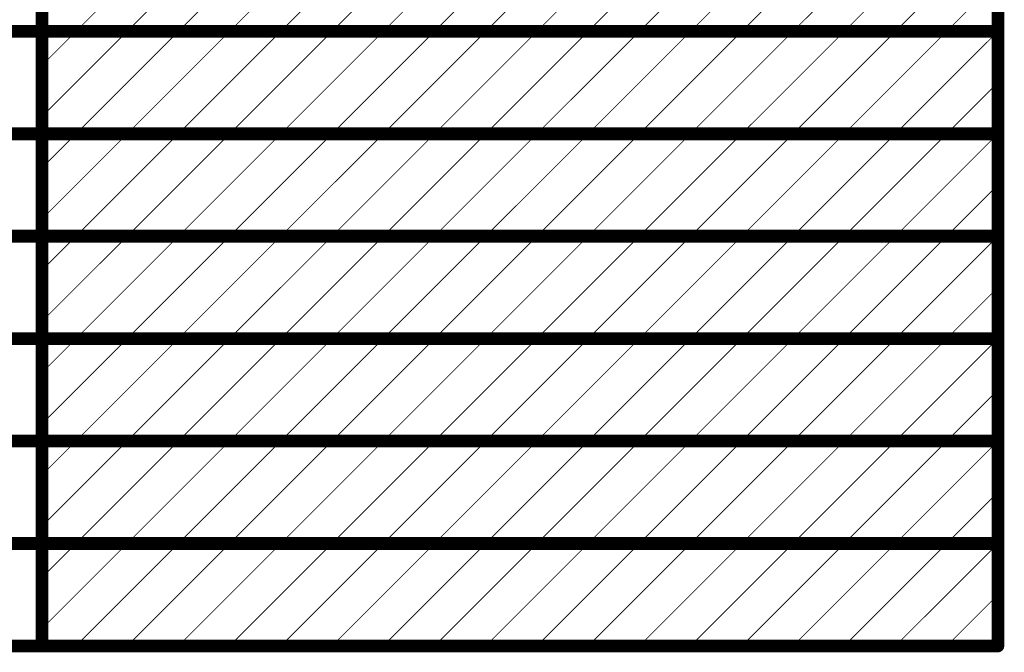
# Model space of a CAD drawing. Header units: inches. Extents: x -0.03 to 9.71, y 0 to 4.44.
# Tile 116 of 117: x 8.56 to 9.71, y 1.14 to 1.88. Entities that reach past the tile are written whole.
import ezdxf

# ---------------------------------------------------------------- set-up
doc = ezdxf.new("R2010")
doc.units = ezdxf.units.IN
doc.header["$MEASUREMENT"] = 0
doc.layers.add('Fabrication', color=76, linetype='Continuous')

msp = doc.modelspace()

# ---------------------------------------------------------------- linework, layer by layer
at = {"layer": 'Fabrication'}
for points, const_width in [([(8.5847, 1.15), (8.5847, 2.59)], 0.015), ([(9.7044, 1.15), (9.7044, 2.59)], 0.015), ([(8.6244, 1.87), (8.7444, 1.99)], 0.001), ([(8.6844, 1.87), (8.8044, 1.99)], 0.001), ([(8.7444, 1.87), (8.8644, 1.99)], 0.001), ([(8.8044, 1.87), (8.9244, 1.99)], 0.001), ([(8.8644, 1.87), (8.9844, 1.99)], 0.001), ([(8.9244, 1.87), (9.0444, 1.99)], 0.001), ([(8.9844, 1.87), (9.1044, 1.99)], 0.001), ([(9.0444, 1.87), (9.1644, 1.99)], 0.001), ([(9.1044, 1.87), (9.2244, 1.99)], 0.001), ([(9.1644, 1.87), (9.2844, 1.99)], 0.001), ([(9.2244, 1.87), (9.3444, 1.99)], 0.001), ([(9.2844, 1.87), (9.4044, 1.99)], 0.001), ([(9.3444, 1.87), (9.4644, 1.99)], 0.001), ([(9.4044, 1.87), (9.5244, 1.99)], 0.001), ([(9.4644, 1.87), (9.5844, 1.99)], 0.001), ([(9.5244, 1.87), (9.6444, 1.99)], 0.001), ([(9.5844, 1.87), (9.7044, 1.99)], 0.001), ([(9.6444, 1.87), (9.7044, 1.93)], 0.001), ([(8.0148, 1.87), (8.5847, 1.87)], 0.015), ([(8.5847, 1.87), (9.7044, 1.87)], 0.015), ([(8.5847, 1.7703), (8.6844, 1.87)], 0.001), ([(8.5847, 1.8303), (8.6244, 1.87)], 0.001), ([(8.6244, 1.75), (8.7444, 1.87)], 0.001), ([(8.6844, 1.75), (8.8044, 1.87)], 0.001), ([(8.7444, 1.75), (8.8644, 1.87)], 0.001), ([(8.8044, 1.75), (8.9244, 1.87)], 0.001), ([(8.8644, 1.75), (8.9844, 1.87)], 0.001), ([(8.9244, 1.75), (9.0444, 1.87)], 0.001), ([(8.9844, 1.75), (9.1044, 1.87)], 0.001), ([(9.0444, 1.75), (9.1644, 1.87)], 0.001), ([(9.1044, 1.75), (9.2244, 1.87)], 0.001), ([(9.1644, 1.75), (9.2844, 1.87)], 0.001), ([(9.2244, 1.75), (9.3444, 1.87)], 0.001), ([(9.2844, 1.75), (9.4044, 1.87)], 0.001), ([(9.3444, 1.75), (9.4644, 1.87)], 0.001), ([(9.4044, 1.75), (9.5244, 1.87)], 0.001), ([(9.4644, 1.75), (9.5844, 1.87)], 0.001), ([(9.5244, 1.75), (9.6444, 1.87)], 0.001), ([(9.5844, 1.75), (9.7044, 1.87)], 0.001), ([(9.6444, 1.75), (9.7044, 1.81)], 0.001), ([(8.0148, 1.75), (8.5847, 1.75)], 0.015), ([(8.5847, 1.75), (9.7044, 1.75)], 0.015), ([(8.5847, 1.6503), (8.6844, 1.75)], 0.001), ([(8.5847, 1.7103), (8.6244, 1.75)], 0.001), ([(8.6244, 1.63), (8.7444, 1.75)], 0.001), ([(8.6844, 1.63), (8.8044, 1.75)], 0.001), ([(8.7444, 1.63), (8.8644, 1.75)], 0.001), ([(8.8044, 1.63), (8.9244, 1.75)], 0.001), ([(8.8644, 1.63), (8.9844, 1.75)], 0.001), ([(8.9244, 1.63), (9.0444, 1.75)], 0.001), ([(8.9844, 1.63), (9.1044, 1.75)], 0.001), ([(9.0444, 1.63), (9.1644, 1.75)], 0.001), ([(9.1044, 1.63), (9.2244, 1.75)], 0.001), ([(9.1644, 1.63), (9.2844, 1.75)], 0.001), ([(9.2244, 1.63), (9.3444, 1.75)], 0.001), ([(9.2844, 1.63), (9.4044, 1.75)], 0.001), ([(9.3444, 1.63), (9.4644, 1.75)], 0.001), ([(9.4044, 1.63), (9.5244, 1.75)], 0.001), ([(9.4644, 1.63), (9.5844, 1.75)], 0.001), ([(9.5244, 1.63), (9.6444, 1.75)], 0.001), ([(9.5844, 1.63), (9.7044, 1.75)], 0.001), ([(9.6444, 1.63), (9.7044, 1.69)], 0.001), ([(8.0148, 1.63), (8.5847, 1.63)], 0.015), ([(8.5847, 1.63), (9.7044, 1.63)], 0.015), ([(8.5847, 1.5303), (8.6844, 1.63)], 0.001), ([(8.5847, 1.5903), (8.6244, 1.63)], 0.001), ([(8.6244, 1.51), (8.7444, 1.63)], 0.001), ([(8.6844, 1.51), (8.8044, 1.63)], 0.001), ([(8.7444, 1.51), (8.8644, 1.63)], 0.001), ([(8.8044, 1.51), (8.9244, 1.63)], 0.001), ([(8.8644, 1.51), (8.9844, 1.63)], 0.001), ([(8.9244, 1.51), (9.0444, 1.63)], 0.001), ([(8.9844, 1.51), (9.1044, 1.63)], 0.001), ([(9.0444, 1.51), (9.1644, 1.63)], 0.001), ([(9.1044, 1.51), (9.2244, 1.63)], 0.001), ([(9.1644, 1.51), (9.2844, 1.63)], 0.001), ([(9.2244, 1.51), (9.3444, 1.63)], 0.001), ([(9.2844, 1.51), (9.4044, 1.63)], 0.001), ([(9.3444, 1.51), (9.4644, 1.63)], 0.001), ([(9.4044, 1.51), (9.5244, 1.63)], 0.001), ([(9.4644, 1.51), (9.5844, 1.63)], 0.001), ([(9.5244, 1.51), (9.6444, 1.63)], 0.001), ([(9.5844, 1.51), (9.7044, 1.63)], 0.001), ([(9.6444, 1.51), (9.7044, 1.57)], 0.001), ([(8.0148, 1.51), (8.5847, 1.51)], 0.015), ([(8.5847, 1.51), (9.7044, 1.51)], 0.015), ([(8.5847, 1.4103), (8.6844, 1.51)], 0.001), ([(8.5847, 1.4703), (8.6244, 1.51)], 0.001), ([(8.6244, 1.39), (8.7444, 1.51)], 0.001), ([(8.6844, 1.39), (8.8044, 1.51)], 0.001), ([(8.7444, 1.39), (8.8644, 1.51)], 0.001), ([(8.8044, 1.39), (8.9244, 1.51)], 0.001), ([(8.8644, 1.39), (8.9844, 1.51)], 0.001), ([(8.9244, 1.39), (9.0444, 1.51)], 0.001), ([(8.9844, 1.39), (9.1044, 1.51)], 0.001), ([(9.0444, 1.39), (9.1644, 1.51)], 0.001), ([(9.1044, 1.39), (9.2244, 1.51)], 0.001), ([(9.1644, 1.39), (9.2844, 1.51)], 0.001), ([(9.2244, 1.39), (9.3444, 1.51)], 0.001), ([(9.2844, 1.39), (9.4044, 1.51)], 0.001), ([(9.3444, 1.39), (9.4644, 1.51)], 0.001), ([(9.4044, 1.39), (9.5244, 1.51)], 0.001), ([(9.4644, 1.39), (9.5844, 1.51)], 0.001), ([(9.5244, 1.39), (9.6444, 1.51)], 0.001), ([(9.5844, 1.39), (9.7044, 1.51)], 0.001), ([(9.6444, 1.39), (9.7044, 1.45)], 0.001), ([(8.0148, 1.39), (8.5847, 1.39)], 0.015), ([(8.5847, 1.39), (9.7044, 1.39)], 0.015), ([(8.5847, 1.2903), (8.6844, 1.39)], 0.001), ([(8.5847, 1.3503), (8.6244, 1.39)], 0.001), ([(8.6244, 1.27), (8.7444, 1.39)], 0.001), ([(8.6844, 1.27), (8.8044, 1.39)], 0.001), ([(8.7444, 1.27), (8.8644, 1.39)], 0.001), ([(8.8044, 1.27), (8.9244, 1.39)], 0.001), ([(8.8644, 1.27), (8.9844, 1.39)], 0.001), ([(8.9244, 1.27), (9.0444, 1.39)], 0.001), ([(8.9844, 1.27), (9.1044, 1.39)], 0.001), ([(9.0444, 1.27), (9.1644, 1.39)], 0.001), ([(9.1044, 1.27), (9.2244, 1.39)], 0.001), ([(9.1644, 1.27), (9.2844, 1.39)], 0.001), ([(9.2244, 1.27), (9.3444, 1.39)], 0.001), ([(9.2844, 1.27), (9.4044, 1.39)], 0.001), ([(9.3444, 1.27), (9.4644, 1.39)], 0.001), ([(9.4044, 1.27), (9.5244, 1.39)], 0.001), ([(9.4644, 1.27), (9.5844, 1.39)], 0.001), ([(9.5244, 1.27), (9.6444, 1.39)], 0.001), ([(9.5844, 1.27), (9.7044, 1.39)], 0.001), ([(9.6444, 1.27), (9.7044, 1.33)], 0.001), ([(8.0148, 1.27), (8.5847, 1.27)], 0.015), ([(8.5847, 1.27), (9.7044, 1.27)], 0.015), ([(8.5847, 1.1703), (8.6844, 1.27)], 0.001), ([(8.5847, 1.2303), (8.6244, 1.27)], 0.001), ([(8.6244, 1.15), (8.7444, 1.27)], 0.001), ([(8.6844, 1.15), (8.8044, 1.27)], 0.001), ([(8.7444, 1.15), (8.8644, 1.27)], 0.001), ([(8.8044, 1.15), (8.9244, 1.27)], 0.001), ([(8.8644, 1.15), (8.9844, 1.27)], 0.001), ([(8.9244, 1.15), (9.0444, 1.27)], 0.001), ([(8.9844, 1.15), (9.1044, 1.27)], 0.001), ([(9.0444, 1.15), (9.1644, 1.27)], 0.001), ([(9.1044, 1.15), (9.2244, 1.27)], 0.001), ([(9.1644, 1.15), (9.2844, 1.27)], 0.001), ([(9.2244, 1.15), (9.3444, 1.27)], 0.001), ([(9.2844, 1.15), (9.4044, 1.27)], 0.001), ([(9.3444, 1.15), (9.4644, 1.27)], 0.001), ([(9.4044, 1.15), (9.5244, 1.27)], 0.001), ([(9.4644, 1.15), (9.5844, 1.27)], 0.001), ([(9.5244, 1.15), (9.6444, 1.27)], 0.001), ([(9.5844, 1.15), (9.7044, 1.27)], 0.001), ([(9.6444, 1.15), (9.7044, 1.21)], 0.001), ([(8.0148, 1.15), (8.5847, 1.15)], 0.015), ([(8.5847, 1.15), (9.7044, 1.15)], 0.015)]:
    msp.add_lwpolyline(points, dxfattribs=dict(at, const_width=const_width))
for points, const_width in [([(8.5809, 1.87, 1), (8.5884, 1.87, 1)], 0.0075), ([(8.5809, 1.87, 1), (8.5884, 1.87, 1)], 0.0075), ([(8.6241, 1.87, 1), (8.6246, 1.87, 1)], 0.0005), ([(8.6241, 1.87, 1), (8.6246, 1.87, 1)], 0.0005), ([(8.6841, 1.87, 1), (8.6846, 1.87, 1)], 0.0005), ([(8.6841, 1.87, 1), (8.6846, 1.87, 1)], 0.0005), ([(8.7441, 1.87, 1), (8.7446, 1.87, 1)], 0.0005), ([(8.7441, 1.87, 1), (8.7446, 1.87, 1)], 0.0005), ([(8.8041, 1.87, 1), (8.8046, 1.87, 1)], 0.0005), ([(8.8041, 1.87, 1), (8.8046, 1.87, 1)], 0.0005), ([(8.8641, 1.87, 1), (8.8646, 1.87, 1)], 0.0005), ([(8.8641, 1.87, 1), (8.8646, 1.87, 1)], 0.0005), ([(8.9241, 1.87, 1), (8.9246, 1.87, 1)], 0.0005), ([(8.9241, 1.87, 1), (8.9246, 1.87, 1)], 0.0005), ([(8.9841, 1.87, 1), (8.9846, 1.87, 1)], 0.0005), ([(8.9841, 1.87, 1), (8.9846, 1.87, 1)], 0.0005), ([(9.0441, 1.87, 1), (9.0446, 1.87, 1)], 0.0005), ([(9.0441, 1.87, 1), (9.0446, 1.87, 1)], 0.0005), ([(9.1041, 1.87, 1), (9.1046, 1.87, 1)], 0.0005), ([(9.1041, 1.87, 1), (9.1046, 1.87, 1)], 0.0005), ([(9.1641, 1.87, 1), (9.1646, 1.87, 1)], 0.0005), ([(9.1641, 1.87, 1), (9.1646, 1.87, 1)], 0.0005), ([(9.2241, 1.87, 1), (9.2246, 1.87, 1)], 0.0005), ([(9.2241, 1.87, 1), (9.2246, 1.87, 1)], 0.0005), ([(9.2841, 1.87, 1), (9.2846, 1.87, 1)], 0.0005), ([(9.2841, 1.87, 1), (9.2846, 1.87, 1)], 0.0005), ([(9.3441, 1.87, 1), (9.3446, 1.87, 1)], 0.0005), ([(9.3441, 1.87, 1), (9.3446, 1.87, 1)], 0.0005), ([(9.4041, 1.87, 1), (9.4046, 1.87, 1)], 0.0005), ([(9.4041, 1.87, 1), (9.4046, 1.87, 1)], 0.0005), ([(9.4641, 1.87, 1), (9.4646, 1.87, 1)], 0.0005), ([(9.4641, 1.87, 1), (9.4646, 1.87, 1)], 0.0005), ([(9.5241, 1.87, 1), (9.5246, 1.87, 1)], 0.0005), ([(9.5241, 1.87, 1), (9.5246, 1.87, 1)], 0.0005), ([(9.5841, 1.87, 1), (9.5846, 1.87, 1)], 0.0005), ([(9.5841, 1.87, 1), (9.5846, 1.87, 1)], 0.0005), ([(9.6441, 1.87, 1), (9.6446, 1.87, 1)], 0.0005), ([(9.6441, 1.87, 1), (9.6446, 1.87, 1)], 0.0005), ([(9.7006, 1.87, 1), (9.7081, 1.87, 1)], 0.0075), ([(9.7041, 1.87, 1), (9.7046, 1.87, 1)], 0.0005), ([(8.5844, 1.8303, 1), (8.5849, 1.8303, 1)], 0.0005), ([(9.7041, 1.81, 1), (9.7046, 1.81, 1)], 0.0005), ([(8.5844, 1.7703, 1), (8.5849, 1.7703, 1)], 0.0005), ([(8.5809, 1.75, 1), (8.5884, 1.75, 1)], 0.0075), ([(8.5809, 1.75, 1), (8.5884, 1.75, 1)], 0.0075), ([(9.7006, 1.75, 1), (9.7081, 1.75, 1)], 0.0075), ([(8.6241, 1.75, 1), (8.6246, 1.75, 1)], 0.0005), ([(8.6241, 1.75, 1), (8.6246, 1.75, 1)], 0.0005), ([(8.6841, 1.75, 1), (8.6846, 1.75, 1)], 0.0005), ([(8.6841, 1.75, 1), (8.6846, 1.75, 1)], 0.0005), ([(8.7441, 1.75, 1), (8.7446, 1.75, 1)], 0.0005), ([(8.7441, 1.75, 1), (8.7446, 1.75, 1)], 0.0005), ([(8.8041, 1.75, 1), (8.8046, 1.75, 1)], 0.0005), ([(8.8041, 1.75, 1), (8.8046, 1.75, 1)], 0.0005), ([(8.8641, 1.75, 1), (8.8646, 1.75, 1)], 0.0005), ([(8.8641, 1.75, 1), (8.8646, 1.75, 1)], 0.0005), ([(8.9241, 1.75, 1), (8.9246, 1.75, 1)], 0.0005), ([(8.9241, 1.75, 1), (8.9246, 1.75, 1)], 0.0005), ([(8.9841, 1.75, 1), (8.9846, 1.75, 1)], 0.0005), ([(8.9841, 1.75, 1), (8.9846, 1.75, 1)], 0.0005), ([(9.0441, 1.75, 1), (9.0446, 1.75, 1)], 0.0005), ([(9.0441, 1.75, 1), (9.0446, 1.75, 1)], 0.0005), ([(9.1041, 1.75, 1), (9.1046, 1.75, 1)], 0.0005), ([(9.1041, 1.75, 1), (9.1046, 1.75, 1)], 0.0005), ([(9.1641, 1.75, 1), (9.1646, 1.75, 1)], 0.0005), ([(9.1641, 1.75, 1), (9.1646, 1.75, 1)], 0.0005), ([(9.2241, 1.75, 1), (9.2246, 1.75, 1)], 0.0005), ([(9.2241, 1.75, 1), (9.2246, 1.75, 1)], 0.0005), ([(9.2841, 1.75, 1), (9.2846, 1.75, 1)], 0.0005), ([(9.2841, 1.75, 1), (9.2846, 1.75, 1)], 0.0005), ([(9.3441, 1.75, 1), (9.3446, 1.75, 1)], 0.0005), ([(9.3441, 1.75, 1), (9.3446, 1.75, 1)], 0.0005), ([(9.4041, 1.75, 1), (9.4046, 1.75, 1)], 0.0005), ([(9.4041, 1.75, 1), (9.4046, 1.75, 1)], 0.0005), ([(9.4641, 1.75, 1), (9.4646, 1.75, 1)], 0.0005), ([(9.4641, 1.75, 1), (9.4646, 1.75, 1)], 0.0005), ([(9.5241, 1.75, 1), (9.5246, 1.75, 1)], 0.0005), ([(9.5241, 1.75, 1), (9.5246, 1.75, 1)], 0.0005), ([(9.5841, 1.75, 1), (9.5846, 1.75, 1)], 0.0005), ([(9.5841, 1.75, 1), (9.5846, 1.75, 1)], 0.0005), ([(9.6441, 1.75, 1), (9.6446, 1.75, 1)], 0.0005), ([(9.6441, 1.75, 1), (9.6446, 1.75, 1)], 0.0005), ([(9.7041, 1.75, 1), (9.7046, 1.75, 1)], 0.0005), ([(8.5844, 1.7103, 1), (8.5849, 1.7103, 1)], 0.0005), ([(9.7041, 1.69, 1), (9.7046, 1.69, 1)], 0.0005), ([(8.5844, 1.6503, 1), (8.5849, 1.6503, 1)], 0.0005), ([(8.5809, 1.63, 1), (8.5884, 1.63, 1)], 0.0075), ([(8.5809, 1.63, 1), (8.5884, 1.63, 1)], 0.0075), ([(8.6241, 1.63, 1), (8.6246, 1.63, 1)], 0.0005), ([(8.6241, 1.63, 1), (8.6246, 1.63, 1)], 0.0005), ([(8.6841, 1.63, 1), (8.6846, 1.63, 1)], 0.0005), ([(8.6841, 1.63, 1), (8.6846, 1.63, 1)], 0.0005), ([(8.7441, 1.63, 1), (8.7446, 1.63, 1)], 0.0005), ([(8.7441, 1.63, 1), (8.7446, 1.63, 1)], 0.0005), ([(8.8041, 1.63, 1), (8.8046, 1.63, 1)], 0.0005), ([(8.8041, 1.63, 1), (8.8046, 1.63, 1)], 0.0005), ([(8.8641, 1.63, 1), (8.8646, 1.63, 1)], 0.0005), ([(8.8641, 1.63, 1), (8.8646, 1.63, 1)], 0.0005), ([(8.9241, 1.63, 1), (8.9246, 1.63, 1)], 0.0005), ([(8.9241, 1.63, 1), (8.9246, 1.63, 1)], 0.0005), ([(8.9841, 1.63, 1), (8.9846, 1.63, 1)], 0.0005), ([(8.9841, 1.63, 1), (8.9846, 1.63, 1)], 0.0005), ([(9.0441, 1.63, 1), (9.0446, 1.63, 1)], 0.0005), ([(9.0441, 1.63, 1), (9.0446, 1.63, 1)], 0.0005), ([(9.1041, 1.63, 1), (9.1046, 1.63, 1)], 0.0005), ([(9.1041, 1.63, 1), (9.1046, 1.63, 1)], 0.0005), ([(9.1641, 1.63, 1), (9.1646, 1.63, 1)], 0.0005), ([(9.1641, 1.63, 1), (9.1646, 1.63, 1)], 0.0005), ([(9.2241, 1.63, 1), (9.2246, 1.63, 1)], 0.0005), ([(9.2241, 1.63, 1), (9.2246, 1.63, 1)], 0.0005), ([(9.2841, 1.63, 1), (9.2846, 1.63, 1)], 0.0005), ([(9.2841, 1.63, 1), (9.2846, 1.63, 1)], 0.0005), ([(9.3441, 1.63, 1), (9.3446, 1.63, 1)], 0.0005), ([(9.3441, 1.63, 1), (9.3446, 1.63, 1)], 0.0005), ([(9.4041, 1.63, 1), (9.4046, 1.63, 1)], 0.0005), ([(9.4041, 1.63, 1), (9.4046, 1.63, 1)], 0.0005), ([(9.4641, 1.63, 1), (9.4646, 1.63, 1)], 0.0005), ([(9.4641, 1.63, 1), (9.4646, 1.63, 1)], 0.0005), ([(9.5241, 1.63, 1), (9.5246, 1.63, 1)], 0.0005), ([(9.5241, 1.63, 1), (9.5246, 1.63, 1)], 0.0005), ([(9.5841, 1.63, 1), (9.5846, 1.63, 1)], 0.0005), ([(9.5841, 1.63, 1), (9.5846, 1.63, 1)], 0.0005), ([(9.6441, 1.63, 1), (9.6446, 1.63, 1)], 0.0005), ([(9.6441, 1.63, 1), (9.6446, 1.63, 1)], 0.0005), ([(9.7006, 1.63, 1), (9.7081, 1.63, 1)], 0.0075), ([(9.7041, 1.63, 1), (9.7046, 1.63, 1)], 0.0005), ([(8.5844, 1.5903, 1), (8.5849, 1.5903, 1)], 0.0005), ([(9.7041, 1.57, 1), (9.7046, 1.57, 1)], 0.0005), ([(8.5844, 1.5303, 1), (8.5849, 1.5303, 1)], 0.0005), ([(8.5809, 1.51, 1), (8.5884, 1.51, 1)], 0.0075), ([(8.5809, 1.51, 1), (8.5884, 1.51, 1)], 0.0075), ([(9.7006, 1.51, 1), (9.7081, 1.51, 1)], 0.0075), ([(8.6241, 1.51, 1), (8.6246, 1.51, 1)], 0.0005), ([(8.6241, 1.51, 1), (8.6246, 1.51, 1)], 0.0005), ([(8.6841, 1.51, 1), (8.6846, 1.51, 1)], 0.0005), ([(8.6841, 1.51, 1), (8.6846, 1.51, 1)], 0.0005), ([(8.7441, 1.51, 1), (8.7446, 1.51, 1)], 0.0005), ([(8.7441, 1.51, 1), (8.7446, 1.51, 1)], 0.0005), ([(8.8041, 1.51, 1), (8.8046, 1.51, 1)], 0.0005), ([(8.8041, 1.51, 1), (8.8046, 1.51, 1)], 0.0005), ([(8.8641, 1.51, 1), (8.8646, 1.51, 1)], 0.0005), ([(8.8641, 1.51, 1), (8.8646, 1.51, 1)], 0.0005), ([(8.9241, 1.51, 1), (8.9246, 1.51, 1)], 0.0005), ([(8.9241, 1.51, 1), (8.9246, 1.51, 1)], 0.0005), ([(8.9841, 1.51, 1), (8.9846, 1.51, 1)], 0.0005), ([(8.9841, 1.51, 1), (8.9846, 1.51, 1)], 0.0005), ([(9.0441, 1.51, 1), (9.0446, 1.51, 1)], 0.0005), ([(9.0441, 1.51, 1), (9.0446, 1.51, 1)], 0.0005), ([(9.1041, 1.51, 1), (9.1046, 1.51, 1)], 0.0005), ([(9.1041, 1.51, 1), (9.1046, 1.51, 1)], 0.0005), ([(9.1641, 1.51, 1), (9.1646, 1.51, 1)], 0.0005), ([(9.1641, 1.51, 1), (9.1646, 1.51, 1)], 0.0005), ([(9.2241, 1.51, 1), (9.2246, 1.51, 1)], 0.0005), ([(9.2241, 1.51, 1), (9.2246, 1.51, 1)], 0.0005), ([(9.2841, 1.51, 1), (9.2846, 1.51, 1)], 0.0005), ([(9.2841, 1.51, 1), (9.2846, 1.51, 1)], 0.0005), ([(9.3441, 1.51, 1), (9.3446, 1.51, 1)], 0.0005), ([(9.3441, 1.51, 1), (9.3446, 1.51, 1)], 0.0005), ([(9.4041, 1.51, 1), (9.4046, 1.51, 1)], 0.0005), ([(9.4041, 1.51, 1), (9.4046, 1.51, 1)], 0.0005), ([(9.4641, 1.51, 1), (9.4646, 1.51, 1)], 0.0005), ([(9.4641, 1.51, 1), (9.4646, 1.51, 1)], 0.0005), ([(9.5241, 1.51, 1), (9.5246, 1.51, 1)], 0.0005), ([(9.5241, 1.51, 1), (9.5246, 1.51, 1)], 0.0005), ([(9.5841, 1.51, 1), (9.5846, 1.51, 1)], 0.0005), ([(9.5841, 1.51, 1), (9.5846, 1.51, 1)], 0.0005), ([(9.6441, 1.51, 1), (9.6446, 1.51, 1)], 0.0005), ([(9.6441, 1.51, 1), (9.6446, 1.51, 1)], 0.0005), ([(9.7041, 1.51, 1), (9.7046, 1.51, 1)], 0.0005), ([(8.5844, 1.4703, 1), (8.5849, 1.4703, 1)], 0.0005), ([(9.7041, 1.45, 1), (9.7046, 1.45, 1)], 0.0005), ([(8.5844, 1.4103, 1), (8.5849, 1.4103, 1)], 0.0005), ([(8.5809, 1.39, 1), (8.5884, 1.39, 1)], 0.0075), ([(8.5809, 1.39, 1), (8.5884, 1.39, 1)], 0.0075), ([(9.7006, 1.39, 1), (9.7081, 1.39, 1)], 0.0075), ([(8.6241, 1.39, 1), (8.6246, 1.39, 1)], 0.0005), ([(8.6241, 1.39, 1), (8.6246, 1.39, 1)], 0.0005), ([(8.6841, 1.39, 1), (8.6846, 1.39, 1)], 0.0005), ([(8.6841, 1.39, 1), (8.6846, 1.39, 1)], 0.0005), ([(8.7441, 1.39, 1), (8.7446, 1.39, 1)], 0.0005), ([(8.7441, 1.39, 1), (8.7446, 1.39, 1)], 0.0005), ([(8.8041, 1.39, 1), (8.8046, 1.39, 1)], 0.0005), ([(8.8041, 1.39, 1), (8.8046, 1.39, 1)], 0.0005), ([(8.8641, 1.39, 1), (8.8646, 1.39, 1)], 0.0005), ([(8.8641, 1.39, 1), (8.8646, 1.39, 1)], 0.0005), ([(8.9241, 1.39, 1), (8.9246, 1.39, 1)], 0.0005), ([(8.9241, 1.39, 1), (8.9246, 1.39, 1)], 0.0005), ([(8.9841, 1.39, 1), (8.9846, 1.39, 1)], 0.0005), ([(8.9841, 1.39, 1), (8.9846, 1.39, 1)], 0.0005), ([(9.0441, 1.39, 1), (9.0446, 1.39, 1)], 0.0005), ([(9.0441, 1.39, 1), (9.0446, 1.39, 1)], 0.0005), ([(9.1041, 1.39, 1), (9.1046, 1.39, 1)], 0.0005), ([(9.1041, 1.39, 1), (9.1046, 1.39, 1)], 0.0005), ([(9.1641, 1.39, 1), (9.1646, 1.39, 1)], 0.0005), ([(9.1641, 1.39, 1), (9.1646, 1.39, 1)], 0.0005), ([(9.2241, 1.39, 1), (9.2246, 1.39, 1)], 0.0005), ([(9.2241, 1.39, 1), (9.2246, 1.39, 1)], 0.0005), ([(9.2841, 1.39, 1), (9.2846, 1.39, 1)], 0.0005), ([(9.2841, 1.39, 1), (9.2846, 1.39, 1)], 0.0005), ([(9.3441, 1.39, 1), (9.3446, 1.39, 1)], 0.0005), ([(9.3441, 1.39, 1), (9.3446, 1.39, 1)], 0.0005), ([(9.4041, 1.39, 1), (9.4046, 1.39, 1)], 0.0005), ([(9.4041, 1.39, 1), (9.4046, 1.39, 1)], 0.0005), ([(9.4641, 1.39, 1), (9.4646, 1.39, 1)], 0.0005), ([(9.4641, 1.39, 1), (9.4646, 1.39, 1)], 0.0005), ([(9.5241, 1.39, 1), (9.5246, 1.39, 1)], 0.0005), ([(9.5241, 1.39, 1), (9.5246, 1.39, 1)], 0.0005), ([(9.5841, 1.39, 1), (9.5846, 1.39, 1)], 0.0005), ([(9.5841, 1.39, 1), (9.5846, 1.39, 1)], 0.0005), ([(9.6441, 1.39, 1), (9.6446, 1.39, 1)], 0.0005), ([(9.6441, 1.39, 1), (9.6446, 1.39, 1)], 0.0005), ([(9.7041, 1.39, 1), (9.7046, 1.39, 1)], 0.0005), ([(8.5844, 1.3503, 1), (8.5849, 1.3503, 1)], 0.0005), ([(9.7041, 1.33, 1), (9.7046, 1.33, 1)], 0.0005), ([(8.5844, 1.2903, 1), (8.5849, 1.2903, 1)], 0.0005), ([(8.5809, 1.27, 1), (8.5884, 1.27, 1)], 0.0075), ([(8.5809, 1.27, 1), (8.5884, 1.27, 1)], 0.0075), ([(8.6241, 1.27, 1), (8.6246, 1.27, 1)], 0.0005), ([(8.6241, 1.27, 1), (8.6246, 1.27, 1)], 0.0005), ([(8.6841, 1.27, 1), (8.6846, 1.27, 1)], 0.0005), ([(8.6841, 1.27, 1), (8.6846, 1.27, 1)], 0.0005), ([(8.7441, 1.27, 1), (8.7446, 1.27, 1)], 0.0005), ([(8.7441, 1.27, 1), (8.7446, 1.27, 1)], 0.0005), ([(8.8041, 1.27, 1), (8.8046, 1.27, 1)], 0.0005), ([(8.8041, 1.27, 1), (8.8046, 1.27, 1)], 0.0005), ([(8.8641, 1.27, 1), (8.8646, 1.27, 1)], 0.0005), ([(8.8641, 1.27, 1), (8.8646, 1.27, 1)], 0.0005), ([(8.9241, 1.27, 1), (8.9246, 1.27, 1)], 0.0005), ([(8.9241, 1.27, 1), (8.9246, 1.27, 1)], 0.0005), ([(8.9841, 1.27, 1), (8.9846, 1.27, 1)], 0.0005), ([(8.9841, 1.27, 1), (8.9846, 1.27, 1)], 0.0005), ([(9.0441, 1.27, 1), (9.0446, 1.27, 1)], 0.0005), ([(9.0441, 1.27, 1), (9.0446, 1.27, 1)], 0.0005), ([(9.1041, 1.27, 1), (9.1046, 1.27, 1)], 0.0005), ([(9.1041, 1.27, 1), (9.1046, 1.27, 1)], 0.0005), ([(9.1641, 1.27, 1), (9.1646, 1.27, 1)], 0.0005), ([(9.1641, 1.27, 1), (9.1646, 1.27, 1)], 0.0005), ([(9.2241, 1.27, 1), (9.2246, 1.27, 1)], 0.0005), ([(9.2241, 1.27, 1), (9.2246, 1.27, 1)], 0.0005), ([(9.2841, 1.27, 1), (9.2846, 1.27, 1)], 0.0005), ([(9.2841, 1.27, 1), (9.2846, 1.27, 1)], 0.0005), ([(9.3441, 1.27, 1), (9.3446, 1.27, 1)], 0.0005), ([(9.3441, 1.27, 1), (9.3446, 1.27, 1)], 0.0005), ([(9.4041, 1.27, 1), (9.4046, 1.27, 1)], 0.0005), ([(9.4041, 1.27, 1), (9.4046, 1.27, 1)], 0.0005), ([(9.4641, 1.27, 1), (9.4646, 1.27, 1)], 0.0005), ([(9.4641, 1.27, 1), (9.4646, 1.27, 1)], 0.0005), ([(9.5241, 1.27, 1), (9.5246, 1.27, 1)], 0.0005), ([(9.5241, 1.27, 1), (9.5246, 1.27, 1)], 0.0005), ([(9.5841, 1.27, 1), (9.5846, 1.27, 1)], 0.0005), ([(9.5841, 1.27, 1), (9.5846, 1.27, 1)], 0.0005), ([(9.6441, 1.27, 1), (9.6446, 1.27, 1)], 0.0005), ([(9.6441, 1.27, 1), (9.6446, 1.27, 1)], 0.0005), ([(9.7006, 1.27, 1), (9.7081, 1.27, 1)], 0.0075), ([(9.7041, 1.27, 1), (9.7046, 1.27, 1)], 0.0005), ([(8.5844, 1.2303, 1), (8.5849, 1.2303, 1)], 0.0005), ([(9.7041, 1.21, 1), (9.7046, 1.21, 1)], 0.0005), ([(8.5844, 1.1703, 1), (8.5849, 1.1703, 1)], 0.0005), ([(8.5809, 1.15, 1), (8.5884, 1.15, 1)], 0.0075), ([(8.5809, 1.15, 1), (8.5884, 1.15, 1)], 0.0075), ([(8.5809, 1.15, 1), (8.5884, 1.15, 1)], 0.0075), ([(9.7006, 1.15, 1), (9.7081, 1.15, 1)], 0.0075), ([(9.7006, 1.15, 1), (9.7081, 1.15, 1)], 0.0075), ([(8.6241, 1.15, 1), (8.6246, 1.15, 1)], 0.0005), ([(8.6841, 1.15, 1), (8.6846, 1.15, 1)], 0.0005), ([(8.7441, 1.15, 1), (8.7446, 1.15, 1)], 0.0005), ([(8.8041, 1.15, 1), (8.8046, 1.15, 1)], 0.0005), ([(8.8641, 1.15, 1), (8.8646, 1.15, 1)], 0.0005), ([(8.9241, 1.15, 1), (8.9246, 1.15, 1)], 0.0005), ([(8.9841, 1.15, 1), (8.9846, 1.15, 1)], 0.0005), ([(9.0441, 1.15, 1), (9.0446, 1.15, 1)], 0.0005), ([(9.1041, 1.15, 1), (9.1046, 1.15, 1)], 0.0005), ([(9.1641, 1.15, 1), (9.1646, 1.15, 1)], 0.0005), ([(9.2241, 1.15, 1), (9.2246, 1.15, 1)], 0.0005), ([(9.2841, 1.15, 1), (9.2846, 1.15, 1)], 0.0005), ([(9.3441, 1.15, 1), (9.3446, 1.15, 1)], 0.0005), ([(9.4041, 1.15, 1), (9.4046, 1.15, 1)], 0.0005), ([(9.4641, 1.15, 1), (9.4646, 1.15, 1)], 0.0005), ([(9.5241, 1.15, 1), (9.5246, 1.15, 1)], 0.0005), ([(9.5841, 1.15, 1), (9.5846, 1.15, 1)], 0.0005), ([(9.6441, 1.15, 1), (9.6446, 1.15, 1)], 0.0005)]:
    msp.add_lwpolyline(points, format="xyb", close=True, dxfattribs=dict(at, const_width=const_width))

doc.saveas('drawing.dxf')
